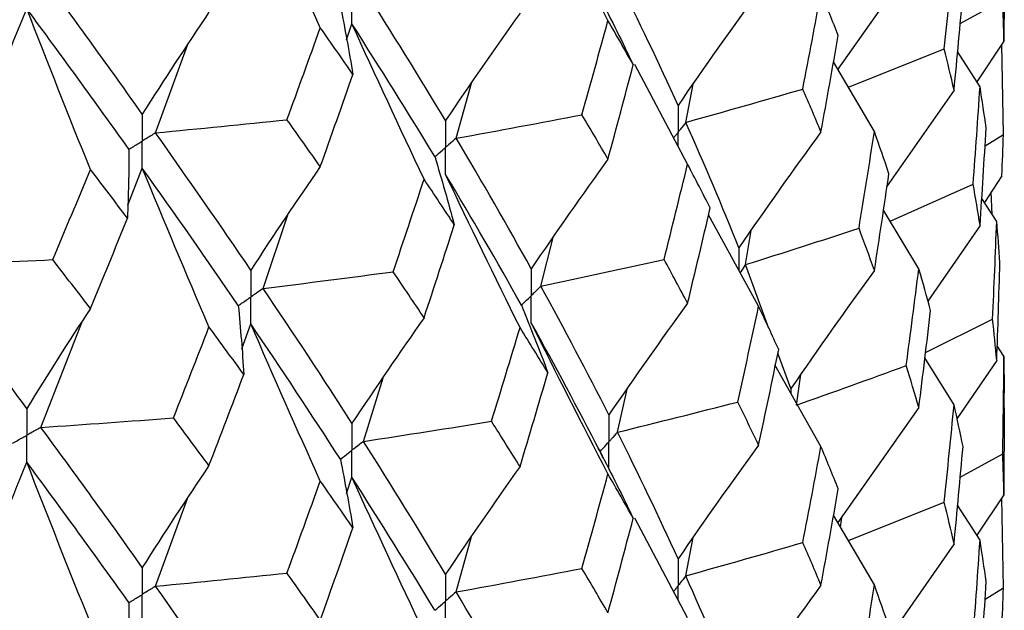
# Paper-space layout '_Trimetric' of a CAD drawing. Header units: millimetres. Extents: x -25 to 160, y -13 to 387.
# Tile 46 of 58: x 14.08 to 19.75, y 26.56 to 29.97. Entities that reach past the tile are written whole.
import ezdxf

# ---------------------------------------------------------------- set-up
doc = ezdxf.new("R2010")
doc.units = ezdxf.units.MM

psp = doc.layouts.new('_Trimetric')

# ---------------------------------------------------------------- linework, layer by layer
at = {"color": 7, "linetype": 'Continuous', "lineweight": 25}
for p, q in [((19.2577, 30.3433), (18.792, 29.6796)), ((19.7498, 30.3442), (19.748, 29.8413)), ((19.496, 29.9433), (19.7409, 30.0785)), ((15.9618, 29.8484), (15.9929, 29.9409)), ((19.748, 29.8413), (19.5918, 29.6076)), ((14.8618, 29.3132), (15.0448, 29.818)), ((18.8526, 29.576), (19.4041, 29.7978)), ((19.6103, 29.5785), (19.4812, 29.7818)), ((19.7452, 29.3034), (19.7364, 29.824)), ((19.0019, 29.3208), (18.7667, 29.723)), ((17.9257, 29.132), (17.6226, 29.7062)), ((16.5928, 29.2819), (16.6816, 29.6002)), ((17.9152, 29.3735), (17.958, 29.5946)), ((19.4606, 29.5582), (19.0723, 29.0009)), ((19.6389, 29.2382), (19.7452, 29.3034)), ((14.7015, 28.8956), (14.7853, 29.1101)), ((19.7357, 29.0656), (19.6351, 28.9122)), ((19.0923, 28.8036), (19.5702, 29.0174)), ((19.7061, 28.8027), (19.62, 28.9354)), ((19.6809, 28.8416), (19.6748, 28.9727)), ((19.2577, 28.5294), (19.0541, 28.8669)), ((15.4818, 28.4161), (15.6241, 28.8407)), ((18.335, 28.313), (18.0468, 28.8395)), ((19.6103, 28.779), (19.3102, 28.343)), ((17.0808, 28.4289), (17.1511, 28.7096)), ((18.2593, 28.5532), (18.2917, 28.7502)), ((18.3942, 28.1854), (18.2593, 28.5532)), ((14.2011, 27.6149), (14.4412, 28.2295)), ((15.358, 28.0675), (15.4102, 28.2113)), ((19.2961, 28.0471), (19.6825, 28.2391)), ((19.748, 28.0266), (19.7089, 28.0856)), ((18.521, 27.8396), (18.4461, 28.0438)), ((19.4606, 27.7455), (19.2925, 28.017)), ((19.748, 28.0266), (19.7498, 27.8146)), ((18.6941, 27.505), (18.4275, 27.9751)), ((19.7061, 28.001), (19.4775, 27.6642)), ((18.5534, 27.7437), (18.5772, 27.9191)), ((16.0593, 27.5343), (16.1716, 27.9004)), ((17.522, 27.5874), (17.5772, 27.8359)), ((19.75, 27.7287), (19.75, 27.8146)), ((19.2577, 27.7298), (18.7919, 27.066)), ((19.7498, 27.7287), (19.748, 27.2262)), ((19.4958, 27.3277), (19.7409, 27.463)), ((15.9619, 27.2349), (15.9929, 27.3274)), ((19.748, 27.2262), (19.592, 26.993)), ((14.8617, 26.6997), (15.045, 27.2047)), ((18.8526, 26.9624), (19.4041, 27.1841)), ((19.6103, 26.9642), (19.4812, 27.1677)), ((19.7452, 26.6895), (19.7364, 27.209)), ((19.0019, 26.7073), (18.7667, 27.1092)), ((17.9257, 26.5165), (17.6225, 27.0909)), ((18.8073, 27.0399), (18.8133, 27.0965)), ((16.5928, 26.6666), (16.6816, 26.9855)), ((17.9152, 26.7593), (17.9579, 26.98)), ((19.4606, 26.9438), (19.0727, 26.3864)), ((19.639, 26.6244), (19.7452, 26.6895))]:
    psp.add_line(p, q, dxfattribs=at)
at = {"color": 8, "linetype": 'Continuous', "lineweight": 25}
psp.add_line((18.521, 27.8396), (18.521, 27.8102), dxfattribs=at)
at = {"color": 7, "linetype": 'Continuous', "lineweight": 25}
for points in [[(15.8103, 29.9194), (15.6743, 30.2209), (15.541, 30.5229), (15.4102, 30.8256)], [(17.4673, 29.9606), (17.317, 30.2503), (17.1696, 30.5408), (17.0252, 30.8321)], [(19.4041, 29.7978), (19.4238, 29.9847), (19.4426, 30.1718), (19.4606, 30.359)], [(14.7853, 29.4212), (14.5957, 29.6882), (14.4009, 29.9577), (14.201, 30.2294)], [(17.871, 29.4716), (17.761, 29.7144), (17.6446, 29.9582), (17.5221, 30.2027)], [(16.5317, 29.3841), (16.3801, 29.6363), (16.2226, 29.8908), (16.0593, 30.1478)], [(18.335, 30.1276), (18.1773, 29.9112), (18.0226, 29.6926), (17.871, 29.4716)], [(18.5895, 29.5658), (18.6252, 29.7506), (18.66, 29.9355), (18.6941, 30.1205)], [(18.7939, 29.8747), (18.7614, 29.9565), (18.7282, 30.0384), (18.6941, 30.1205)], [(19.4606, 29.5582), (19.4786, 29.745), (19.4958, 29.9321), (19.5121, 30.1192)], [(17.4214, 30.0906), (17.4873, 29.9626), (17.551, 29.8344), (17.6127, 29.7058)], [(19.748, 29.8413), (19.7465, 29.9204), (19.7441, 29.9995), (19.7409, 30.0785)], [(13.5014, 28.5476), (13.7124, 29.0386), (13.9187, 29.5325), (14.1199, 30.0285)], [(14.4865, 29.1017), (14.3619, 29.4102), (14.2397, 29.7191), (14.1199, 30.0285)], [(14.7083, 29.2184), (14.5173, 29.4859), (14.3211, 29.7561), (14.1199, 30.0285)], [(15.1692, 30.0081), (15.0387, 29.8152), (14.9108, 29.6195), (14.7853, 29.4212)], [(15.9258, 30.0452), (15.9521, 29.9136), (15.9762, 29.7819), (15.9981, 29.65)], [(16.9609, 30.0029), (16.8151, 29.799), (16.672, 29.5928), (16.5317, 29.3841)], [(17.3174, 29.4176), (17.3681, 29.5983), (17.418, 29.7793), (17.4673, 29.9606)], [(17.6127, 29.7058), (17.565, 29.7905), (17.5165, 29.8754), (17.4673, 29.9606)], [(15.6184, 29.3888), (15.6831, 29.5654), (15.747, 29.7423), (15.8103, 29.9194)], [(15.9981, 29.65), (15.9362, 29.7396), (15.8736, 29.8294), (15.8103, 29.9194)], [(16.4081, 29.0462), (16.2669, 29.3438), (16.1285, 29.642), (15.9929, 29.9409)], [(16.4699, 29.1758), (16.3167, 29.4286), (16.1577, 29.6834), (15.9929, 29.9409)], [(18.6941, 29.3189), (18.7282, 29.504), (18.7614, 29.6893), (18.7939, 29.8747)], [(19.4606, 29.5582), (19.4426, 29.6379), (19.4238, 29.7178), (19.4041, 29.7978)], [(17.4673, 29.1613), (17.5165, 29.3427), (17.565, 29.5242), (17.6127, 29.7058)], [(15.8103, 29.1183), (15.8736, 29.2952), (15.9362, 29.4725), (15.9981, 29.65)], [(17.9152, 29.3735), (18.141, 29.4366), (18.3658, 29.5007), (18.5895, 29.5658)], [(18.6941, 29.3189), (18.66, 29.401), (18.6252, 29.4833), (18.5895, 29.5658)], [(19.5702, 29.0174), (19.5844, 29.2043), (19.5977, 29.3913), (19.6103, 29.5785)], [(19.6453, 29.3411), (19.6345, 29.4201), (19.6228, 29.4992), (19.6103, 29.5785)], [(14.8618, 29.3132), (15.1144, 29.3373), (15.3666, 29.3625), (15.6184, 29.3888)], [(15.8103, 29.1183), (15.747, 29.2082), (15.6831, 29.2983), (15.6184, 29.3888)], [(16.5928, 29.2819), (16.8351, 29.3261), (17.0766, 29.3713), (17.3174, 29.4176)], [(17.4673, 29.1613), (17.418, 29.2466), (17.3681, 29.332), (17.3174, 29.4176)], [(18.221, 28.6502), (18.1255, 28.8899), (18.0235, 29.1311), (17.9152, 29.3735)], [(18.9131, 28.7635), (18.9435, 28.9491), (18.9731, 29.1349), (19.0019, 29.3208)], [(19.0858, 29.0774), (19.0587, 29.1584), (19.0307, 29.2395), (19.0019, 29.3208)], [(19.6103, 28.779), (19.6228, 28.9663), (19.6345, 29.1537), (19.6453, 29.3411)], [(15.4102, 28.5219), (15.2329, 28.783), (15.05, 29.0467), (14.8618, 29.3132)], [(17.0252, 28.5297), (16.887, 28.7792), (16.7428, 29.03), (16.5928, 29.2819)], [(18.6941, 29.3189), (18.5333, 29.0981), (18.3756, 28.8752), (18.221, 28.6502)], [(19.7357, 29.0656), (19.7397, 29.1449), (19.7429, 29.2241), (19.7452, 29.3034)], [(14.7083, 29.2184), (14.7077, 29.086), (14.7049, 28.9537), (14.6999, 28.8214)], [(16.4699, 29.1758), (16.5095, 29.045), (16.5469, 28.914), (16.5821, 28.7828)], [(17.4673, 29.1613), (17.317, 28.9532), (17.1696, 28.7426), (17.0252, 28.5297)], [(14.2693, 28.5821), (14.3423, 28.755), (14.4147, 28.9282), (14.4865, 29.1017)], [(14.6999, 28.8214), (14.6294, 28.9145), (14.5583, 29.0079), (14.4865, 29.1017)], [(15.1692, 28.1939), (15.0387, 28.4988), (14.9107, 28.8042), (14.7853, 29.1101)], [(15.338, 28.3173), (15.1592, 28.579), (14.975, 28.8431), (14.7853, 29.1101)], [(15.8103, 29.1183), (15.6744, 28.9221), (15.541, 28.7233), (15.4102, 28.5219)], [(17.7904, 28.5838), (17.8363, 28.7664), (17.8814, 28.9492), (17.9257, 29.132)], [(18.0564, 28.88), (18.0136, 28.9639), (17.97, 29.0479), (17.9257, 29.132)], [(16.2299, 28.5121), (16.29, 28.6898), (16.3494, 28.8678), (16.4081, 29.0462)], [(16.5821, 28.7828), (16.5248, 28.8703), (16.4668, 28.9581), (16.4081, 29.0462)], [(16.9609, 28.1904), (16.8151, 28.484), (16.672, 28.7783), (16.5317, 29.0734)], [(16.969, 28.3197), (16.8291, 28.5696), (16.6833, 28.821), (16.5317, 29.0734)], [(19.0019, 28.52), (19.0307, 28.7056), (19.0587, 28.8914), (19.0858, 29.0774)], [(19.6103, 28.779), (19.5977, 28.8584), (19.5844, 28.9379), (19.5702, 29.0174)], [(17.9257, 28.3305), (17.97, 28.5135), (18.0136, 28.6967), (18.0564, 28.88)], [(14.4865, 28.3006), (14.5582, 28.4738), (14.6294, 28.6474), (14.6999, 28.8214)], [(16.4081, 28.2469), (16.4668, 28.4254), (16.5248, 28.604), (16.5821, 28.7828)], [(18.2593, 28.5532), (18.4784, 28.6223), (18.6964, 28.6925), (18.9131, 28.7635)], [(19.0019, 28.52), (18.9732, 28.601), (18.9436, 28.6822), (18.9131, 28.7635)], [(19.6825, 28.2391), (19.6912, 28.427), (19.6991, 28.6148), (19.7061, 28.8027)], [(19.7247, 28.5648), (19.7193, 28.6441), (19.7132, 28.7234), (19.7061, 28.8027)], [(17.0808, 28.4289), (17.3182, 28.4795), (17.5547, 28.5311), (17.7904, 28.5838)], [(17.9257, 28.3305), (17.8814, 28.4147), (17.8363, 28.4992), (17.7904, 28.5838)], [(13.5014, 28.5476), (13.7576, 28.558), (14.0136, 28.5695), (14.2693, 28.5821)], [(14.1199, 27.7248), (13.9188, 27.9961), (13.7125, 28.2703), (13.5014, 28.5476)], [(14.4865, 28.3006), (14.4147, 28.394), (14.3423, 28.4879), (14.2693, 28.5821)], [(19.185, 27.9713), (19.21, 28.1572), (19.2343, 28.3431), (19.2577, 28.5294)], [(19.3254, 28.2892), (19.3037, 28.3691), (19.2811, 28.4491), (19.2577, 28.5294)], [(19.7061, 28.001), (19.7132, 28.1889), (19.7193, 28.3768), (19.7247, 28.5648)], [(15.4818, 28.4161), (15.7317, 28.447), (15.9811, 28.479), (16.2299, 28.5121)], [(16.4081, 28.2469), (16.3494, 28.3351), (16.29, 28.4235), (16.2299, 28.5121)], [(19.0019, 28.52), (18.8385, 28.2953), (18.6782, 28.0685), (18.521, 27.8396)], [(15.9929, 27.6385), (15.828, 27.8961), (15.6576, 28.1555), (15.4818, 28.4161)], [(17.4721, 27.6868), (17.3478, 27.9324), (17.2173, 28.1799), (17.0808, 28.4289)], [(14.4865, 28.3006), (14.3619, 28.1114), (14.2397, 27.9195), (14.1199, 27.7248)], [(15.338, 28.3173), (15.3508, 28.185), (15.3614, 28.0527), (15.3698, 27.9204)], [(16.969, 28.3197), (17.0218, 28.1902), (17.0725, 28.0605), (17.1211, 27.9305)], [(17.9257, 28.3305), (17.7715, 28.1182), (17.6203, 27.9036), (17.4721, 27.6868)], [(18.215, 27.7614), (18.2558, 27.945), (18.2958, 28.1289), (18.335, 28.313)], [(18.4504, 28.0642), (18.4127, 28.147), (18.3743, 28.2299), (18.335, 28.313)], [(16.4081, 28.2469), (16.2669, 28.0467), (16.1285, 27.8439), (15.9929, 27.6385)], [(19.2577, 27.7298), (19.2811, 27.9163), (19.3037, 28.1027), (19.3254, 28.2892)], [(14.9646, 27.6701), (15.0334, 27.8443), (15.1016, 28.0189), (15.1692, 28.1939)], [(15.3698, 27.9204), (15.3036, 28.0112), (15.2367, 28.1024), (15.1692, 28.1939)], [(15.8103, 27.3058), (15.6744, 27.607), (15.541, 27.9089), (15.4102, 28.2113)], [(15.9259, 27.4318), (15.7595, 27.69), (15.5875, 27.9499), (15.4102, 28.2113)], [(16.7964, 27.6502), (16.852, 27.8301), (16.9068, 28.0102), (16.9609, 28.1904)], [(17.1211, 27.9305), (17.0684, 28.017), (17.015, 28.1036), (16.9609, 28.1904)], [(17.4673, 27.3466), (17.317, 27.6365), (17.1697, 27.9271), (17.0252, 28.2186)], [(17.4214, 27.4753), (17.2955, 27.7213), (17.1634, 27.9692), (17.0252, 28.2186)], [(19.7061, 28.001), (19.6991, 28.0803), (19.6912, 28.1597), (19.6825, 28.2391)], [(18.335, 27.5122), (18.3743, 27.696), (18.4127, 27.88), (18.4504, 28.0642)], [(19.7409, 27.463), (19.7441, 27.6508), (19.7465, 27.8387), (19.748, 28.0266)], [(18.5534, 27.7437), (18.7652, 27.8186), (18.9757, 27.8945), (19.185, 27.9713)], [(19.2577, 27.7298), (19.2343, 27.8103), (19.21, 27.8908), (19.185, 27.9713)], [(15.1692, 27.3946), (15.2367, 27.5696), (15.3036, 27.7449), (15.3698, 27.9204)], [(16.9609, 27.3888), (17.015, 27.5691), (17.0684, 27.7497), (17.1211, 27.9305)], [(17.522, 27.5874), (17.754, 27.6444), (17.985, 27.7024), (18.215, 27.7614)], [(18.335, 27.5122), (18.2958, 27.595), (18.2558, 27.6781), (18.215, 27.7614)], [(19.4041, 27.1841), (19.4238, 27.3712), (19.4426, 27.5583), (19.4606, 27.7455)], [(19.5122, 27.5057), (19.4958, 27.5856), (19.4786, 27.6655), (19.4606, 27.7455)], [(14.2011, 27.6149), (14.4559, 27.6322), (14.7104, 27.6506), (14.9646, 27.6701)], [(15.1692, 27.3946), (15.1016, 27.4862), (15.0335, 27.578), (14.9646, 27.6701)], [(16.0593, 27.5343), (16.3056, 27.5719), (16.5513, 27.6105), (16.7964, 27.6502)], [(16.9609, 27.3888), (16.9068, 27.4757), (16.852, 27.5629), (16.7964, 27.6502)], [(14.7853, 26.8077), (14.5957, 27.0749), (14.4008, 27.3441), (14.2011, 27.6149)], [(17.871, 26.8573), (17.761, 27.0992), (17.6447, 27.3421), (17.522, 27.5874)], [(16.5317, 26.7689), (16.3801, 27.022), (16.2225, 27.2773), (16.0593, 27.5343)], [(18.335, 27.5122), (18.1773, 27.2961), (18.0226, 27.0778), (17.871, 26.8573)], [(18.5896, 26.9517), (18.6252, 27.136), (18.6601, 27.3203), (18.6941, 27.505)], [(18.7938, 27.2602), (18.7614, 27.3417), (18.7281, 27.4232), (18.6941, 27.505)], [(19.4606, 26.9438), (19.4786, 27.131), (19.4958, 27.3183), (19.5122, 27.5057)], [(17.4214, 27.4753), (17.4873, 27.3474), (17.5511, 27.2192), (17.6128, 27.0908)], [(19.748, 27.2262), (19.7465, 27.3051), (19.7441, 27.384), (19.7409, 27.463)], [(13.5014, 25.9342), (13.7125, 26.4255), (13.9188, 26.9191), (14.1199, 27.4142)], [(14.4865, 26.488), (14.3619, 26.7963), (14.2397, 27.105), (14.1199, 27.4142)], [(14.7083, 26.6049), (14.5172, 26.8727), (14.321, 27.1426), (14.1199, 27.4142)], [(15.1692, 27.3946), (15.0387, 27.2017), (14.9107, 27.0061), (14.7853, 26.8077)], [(15.9259, 27.4318), (15.9521, 27.3002), (15.9762, 27.1684), (15.9982, 27.0366)], [(16.9609, 27.3888), (16.815, 27.1846), (16.672, 26.978), (16.5317, 26.7689)], [(17.3172, 26.8023), (17.368, 26.9835), (17.418, 27.1649), (17.4673, 27.3466)], [(17.6128, 27.0908), (17.5651, 27.1758), (17.5165, 27.2611), (17.4673, 27.3466)], [(15.6184, 26.7753), (15.6831, 26.9519), (15.747, 27.1288), (15.8103, 27.3058)], [(15.9982, 27.0366), (15.9362, 27.1261), (15.8736, 27.2158), (15.8103, 27.3058)], [(16.4081, 26.4322), (16.267, 26.73), (16.1286, 27.0284), (15.9929, 27.3274)], [(16.47, 26.5605), (16.3168, 26.8141), (16.1576, 27.0698), (15.9929, 27.3274)], [(18.6941, 26.7055), (18.7281, 26.8903), (18.7614, 27.0753), (18.7938, 27.2602)], [(19.4606, 26.9438), (19.4426, 27.0238), (19.4238, 27.1039), (19.4041, 27.1841)], [(17.4673, 26.5459), (17.5165, 26.7272), (17.565, 26.9089), (17.6128, 27.0908)], [(15.8103, 26.5043), (15.8736, 26.6814), (15.9362, 26.8589), (15.9982, 27.0366)], [(17.9152, 26.7593), (18.1411, 26.8225), (18.3659, 26.8866), (18.5896, 26.9517)], [(18.6941, 26.7055), (18.6601, 26.7874), (18.6252, 26.8695), (18.5896, 26.9517)], [(19.5701, 26.4019), (19.5843, 26.5892), (19.5977, 26.7767), (19.6103, 26.9642)], [(19.6453, 26.7258), (19.6345, 26.8052), (19.6228, 26.8846), (19.6103, 26.9642)], [(14.8617, 26.6997), (15.1144, 26.7238), (15.3666, 26.749), (15.6184, 26.7753)], [(15.8103, 26.5043), (15.747, 26.5943), (15.683, 26.6847), (15.6184, 26.7753)], [(16.5928, 26.6666), (16.835, 26.7107), (17.0765, 26.756), (17.3172, 26.8023)], [(17.4673, 26.5459), (17.418, 26.631), (17.368, 26.7165), (17.3172, 26.8023)], [(18.221, 26.0367), (18.1255, 26.2767), (18.0235, 26.5177), (17.9152, 26.7593)], [(19.6103, 26.1639), (19.6228, 26.351), (19.6345, 26.5383), (19.6453, 26.7258)], [(15.4102, 25.9068), (15.2328, 26.1687), (15.0499, 26.4332), (14.8617, 26.6997)], [(17.0252, 25.9153), (16.8871, 26.164), (16.7429, 26.4139), (16.5928, 26.6666)], [(18.6941, 26.7055), (18.5333, 26.4847), (18.3756, 26.2618), (18.221, 26.0367)], [(18.9131, 26.1499), (18.9435, 26.3356), (18.9731, 26.5214), (19.0019, 26.7073)], [(19.0859, 26.4639), (19.0587, 26.5449), (19.0307, 26.6261), (19.0019, 26.7073)], [(19.7357, 26.4522), (19.7397, 26.5314), (19.7429, 26.6105), (19.7452, 26.6895)], [(14.7083, 26.6049), (14.7077, 26.4726), (14.7049, 26.3403), (14.7, 26.208)]]:
    psp.add_open_spline(points, degree=3, dxfattribs=at)
for points, knots in [([(15.9929, 29.9409), (15.9928, 29.9829), (15.9927, 30.0248), (15.9927, 30.0667), (15.9927, 30.0766), (15.9927, 30.0865), (15.9927, 30.0965)], [0, 0, 0, 0, 0.0001467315, 0.0001467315, 0.0001467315, 0.0001814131, 0.0001814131, 0.0001814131, 0.0001814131]), ([(17.871, 29.4716), (17.8709, 29.4297), (17.8709, 29.3878), (17.8709, 29.3459), (17.8709, 29.336), (17.8709, 29.3261), (17.8709, 29.3161)], [0, 0, 0, 0, 0.0001467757, 0.0001467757, 0.0001467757, 0.0001814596, 0.0001814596, 0.0001814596, 0.0001814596]), ([(14.7853, 29.4212), (14.7852, 29.3793), (14.7852, 29.3373), (14.7852, 29.2954), (14.7852, 29.2855), (14.7852, 29.2756), (14.7852, 29.2657)], [0, 0, 0, 0, 0.0001467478, 0.0001467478, 0.0001467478, 0.0001814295, 0.0001814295, 0.0001814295, 0.0001814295]), ([(16.5317, 29.3841), (16.5316, 29.3422), (16.5316, 29.3004), (16.5315, 29.2585), (16.5315, 29.2486), (16.5315, 29.2387), (16.5315, 29.2288)], [0, 0, 0, 0, 0.000146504, 0.000146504, 0.000146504, 0.0001811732, 0.0001811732, 0.0001811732, 0.0001811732]), ([(17.9152, 29.3735), (17.9048, 29.3599), (17.8943, 29.3463), (17.8837, 29.3327), (17.8794, 29.3272), (17.8752, 29.3217), (17.8709, 29.3161)], [0, 0, 0, 0, 0.0000851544, 0.0000851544, 0.0000851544, 0.0001198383, 0.0001198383, 0.0001198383, 0.0001198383]), ([(14.7083, 29.2184), (14.7265, 29.2296), (14.7447, 29.2408), (14.7629, 29.252), (14.7703, 29.2566), (14.7778, 29.2611), (14.7852, 29.2657)], [0, 0, 0, 0, 0.0000851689, 0.0000851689, 0.0000851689, 0.0001198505, 0.0001198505, 0.0001198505, 0.0001198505]), ([(14.8618, 29.3132), (14.8436, 29.3019), (14.8255, 29.2907), (14.8074, 29.2794), (14.8, 29.2748), (14.7926, 29.2703), (14.7852, 29.2657)], [0, 0, 0, 0, 0.0000851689, 0.0000851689, 0.0000851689, 0.0001198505, 0.0001198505, 0.0001198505, 0.0001198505]), ([(14.7853, 29.1101), (14.7852, 29.1521), (14.7852, 29.194), (14.7852, 29.236), (14.7852, 29.2459), (14.7852, 29.2558), (14.7852, 29.2657)], [0, 0, 0, 0, 0.0001467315, 0.0001467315, 0.0001467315, 0.0001814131, 0.0001814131, 0.0001814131, 0.0001814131]), ([(16.5928, 29.2819), (16.5783, 29.2693), (16.5638, 29.2567), (16.5493, 29.2441), (16.5434, 29.239), (16.5375, 29.2339), (16.5315, 29.2288)], [0, 0, 0, 0, 0.0000852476, 0.0000852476, 0.0000852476, 0.0001199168, 0.0001199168, 0.0001199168, 0.0001199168]), ([(16.4699, 29.1758), (16.4846, 29.1884), (16.4992, 29.2009), (16.5138, 29.2135), (16.5197, 29.2186), (16.5256, 29.2237), (16.5315, 29.2288)], [0, 0, 0, 0, 0.0000852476, 0.0000852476, 0.0000852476, 0.0001199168, 0.0001199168, 0.0001199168, 0.0001199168]), ([(16.5317, 29.0734), (16.5316, 29.1153), (16.5316, 29.1572), (16.5315, 29.1991), (16.5315, 29.209), (16.5315, 29.2189), (16.5315, 29.2288)], [0, 0, 0, 0, 0.0001465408, 0.0001465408, 0.0001465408, 0.0001812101, 0.0001812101, 0.0001812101, 0.0001812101]), ([(17.0252, 28.5297), (17.0251, 28.4878), (17.0251, 28.4459), (17.0251, 28.404), (17.0251, 28.3941), (17.025, 28.3841), (17.025, 28.3742)], [0, 0, 0, 0, 0.0001467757, 0.0001467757, 0.0001467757, 0.0001814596, 0.0001814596, 0.0001814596, 0.0001814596]), ([(15.4102, 28.5219), (15.4101, 28.48), (15.4101, 28.4382), (15.4101, 28.3964), (15.4101, 28.3864), (15.4101, 28.3765), (15.4101, 28.3666)], [0, 0, 0, 0, 0.000146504, 0.000146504, 0.000146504, 0.0001811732, 0.0001811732, 0.0001811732, 0.0001811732]), ([(15.4818, 28.4161), (15.4648, 28.4044), (15.4478, 28.3927), (15.4308, 28.3809), (15.4239, 28.3762), (15.417, 28.3714), (15.4101, 28.3666)], [0, 0, 0, 0, 0.0000852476, 0.0000852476, 0.0000852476, 0.0001199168, 0.0001199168, 0.0001199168, 0.0001199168]), ([(17.0808, 28.4289), (17.0676, 28.4159), (17.0544, 28.403), (17.0412, 28.39), (17.0358, 28.3848), (17.0304, 28.3795), (17.025, 28.3742)], [0, 0, 0, 0, 0.0000851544, 0.0000851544, 0.0000851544, 0.0001198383, 0.0001198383, 0.0001198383, 0.0001198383]), ([(15.338, 28.3173), (15.3551, 28.3289), (15.3722, 28.3406), (15.3893, 28.3523), (15.3962, 28.3571), (15.4031, 28.3619), (15.4101, 28.3666)], [0, 0, 0, 0, 0.0000852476, 0.0000852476, 0.0000852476, 0.0001199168, 0.0001199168, 0.0001199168, 0.0001199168]), ([(15.4102, 28.2113), (15.4101, 28.2532), (15.4101, 28.295), (15.4101, 28.3369), (15.4101, 28.3468), (15.4101, 28.3567), (15.4101, 28.3666)], [0, 0, 0, 0, 0.0001465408, 0.0001465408, 0.0001465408, 0.0001812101, 0.0001812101, 0.0001812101, 0.0001812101]), ([(16.969, 28.3197), (16.9823, 28.3326), (16.9956, 28.3455), (17.0088, 28.3584), (17.0143, 28.3637), (17.0197, 28.369), (17.025, 28.3742)], [0, 0, 0, 0, 0.0000851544, 0.0000851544, 0.0000851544, 0.0001198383, 0.0001198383, 0.0001198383, 0.0001198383]), ([(17.0252, 28.2186), (17.0251, 28.2606), (17.0251, 28.3026), (17.0251, 28.3445), (17.0251, 28.3544), (17.025, 28.3643), (17.025, 28.3742)], [0, 0, 0, 0, 0.0001467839, 0.0001467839, 0.0001467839, 0.0001814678, 0.0001814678, 0.0001814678, 0.0001814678]), ([(14.1199, 27.7248), (14.1198, 27.683), (14.1198, 27.6411), (14.1197, 27.5993), (14.1197, 27.5894), (14.1197, 27.5795), (14.1197, 27.5696)], [0, 0, 0, 0, 0.000146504, 0.000146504, 0.000146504, 0.0001811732, 0.0001811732, 0.0001811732, 0.0001811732]), ([(17.4721, 27.6868), (17.472, 27.6449), (17.4719, 27.603), (17.4719, 27.561), (17.4719, 27.5511), (17.4719, 27.5412), (17.4719, 27.5313)], [0, 0, 0, 0, 0.0001467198, 0.0001467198, 0.0001467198, 0.0001813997, 0.0001813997, 0.0001813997, 0.0001813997]), ([(15.9929, 27.6385), (15.9928, 27.5966), (15.9927, 27.5547), (15.9927, 27.5127), (15.9927, 27.5028), (15.9927, 27.4929), (15.9927, 27.483)], [0, 0, 0, 0, 0.0001467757, 0.0001467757, 0.0001467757, 0.0001814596, 0.0001814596, 0.0001814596, 0.0001814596]), ([(14.0381, 27.5243), (14.0575, 27.535), (14.0768, 27.5458), (14.0962, 27.5565), (14.104, 27.5608), (14.1119, 27.5652), (14.1197, 27.5696)], [0, 0, 0, 0, 0.0000852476, 0.0000852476, 0.0000852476, 0.0001199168, 0.0001199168, 0.0001199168, 0.0001199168]), ([(14.2011, 27.6149), (14.1819, 27.6042), (14.1626, 27.5934), (14.1433, 27.5827), (14.1354, 27.5783), (14.1276, 27.5739), (14.1197, 27.5696)], [0, 0, 0, 0, 0.0000852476, 0.0000852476, 0.0000852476, 0.0001199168, 0.0001199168, 0.0001199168, 0.0001199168]), ([(14.1199, 27.4142), (14.1198, 27.4561), (14.1198, 27.498), (14.1197, 27.5399), (14.1197, 27.5498), (14.1197, 27.5597), (14.1197, 27.5696)], [0, 0, 0, 0, 0.0001465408, 0.0001465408, 0.0001465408, 0.0001812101, 0.0001812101, 0.0001812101, 0.0001812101]), ([(17.522, 27.5874), (17.5102, 27.5741), (17.4983, 27.5608), (17.4864, 27.5475), (17.4816, 27.5421), (17.4767, 27.5367), (17.4719, 27.5313)], [0, 0, 0, 0, 0.0000851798, 0.0000851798, 0.0000851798, 0.0001198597, 0.0001198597, 0.0001198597, 0.0001198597]), ([(16.0593, 27.5343), (16.0435, 27.5222), (16.0278, 27.51), (16.012, 27.4979), (16.0056, 27.4929), (15.9991, 27.488), (15.9927, 27.483)], [0, 0, 0, 0, 0.0000851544, 0.0000851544, 0.0000851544, 0.0001198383, 0.0001198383, 0.0001198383, 0.0001198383]), ([(17.4214, 27.4753), (17.4334, 27.4886), (17.4454, 27.5018), (17.4573, 27.5151), (17.4622, 27.5205), (17.467, 27.5259), (17.4719, 27.5313)], [0, 0, 0, 0, 0.0000851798, 0.0000851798, 0.0000851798, 0.0001198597, 0.0001198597, 0.0001198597, 0.0001198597]), ([(17.4721, 27.3758), (17.472, 27.4177), (17.4719, 27.4597), (17.4719, 27.5016), (17.4719, 27.5115), (17.4719, 27.5214), (17.4719, 27.5313)], [0, 0, 0, 0, 0.0001466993, 0.0001466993, 0.0001466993, 0.0001813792, 0.0001813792, 0.0001813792, 0.0001813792]), ([(15.9259, 27.4318), (15.9417, 27.4439), (15.9576, 27.456), (15.9734, 27.4682), (15.9798, 27.4731), (15.9863, 27.4781), (15.9927, 27.483)], [0, 0, 0, 0, 0.0000851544, 0.0000851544, 0.0000851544, 0.0001198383, 0.0001198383, 0.0001198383, 0.0001198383]), ([(15.9929, 27.3274), (15.9928, 27.3694), (15.9927, 27.4113), (15.9927, 27.4533), (15.9927, 27.4632), (15.9927, 27.4731), (15.9927, 27.483)], [0, 0, 0, 0, 0.0001467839, 0.0001467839, 0.0001467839, 0.0001814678, 0.0001814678, 0.0001814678, 0.0001814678]), ([(17.4449, 27.4297), (17.4393, 27.4405), (17.4282, 27.462), (17.4172, 27.4836), (17.4116, 27.4944)], [0, 0, 0, 0, 0.500031, 1, 1, 1, 1]), ([(17.871, 26.8573), (17.8709, 26.8154), (17.8709, 26.7735), (17.8709, 26.7317), (17.8709, 26.7218), (17.8709, 26.7119), (17.8709, 26.7019)], [0, 0, 0, 0, 0.0001465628, 0.0001465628, 0.0001465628, 0.0001812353, 0.0001812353, 0.0001812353, 0.0001812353]), ([(14.7853, 26.8077), (14.7852, 26.7658), (14.7852, 26.7239), (14.7852, 26.682), (14.7852, 26.6721), (14.7852, 26.6622), (14.7852, 26.6523)], [0, 0, 0, 0, 0.0001467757, 0.0001467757, 0.0001467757, 0.0001814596, 0.0001814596, 0.0001814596, 0.0001814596]), ([(16.5317, 26.7689), (16.5316, 26.727), (16.5316, 26.6851), (16.5315, 26.6432), (16.5315, 26.6333), (16.5315, 26.6234), (16.5315, 26.6135)], [0, 0, 0, 0, 0.0001467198, 0.0001467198, 0.0001467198, 0.0001813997, 0.0001813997, 0.0001813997, 0.0001813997]), ([(17.9152, 26.7593), (17.9048, 26.7457), (17.8943, 26.7321), (17.8837, 26.7185), (17.8794, 26.713), (17.8752, 26.7075), (17.8709, 26.7019)], [0, 0, 0, 0, 0.000085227, 0.000085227, 0.000085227, 0.0001198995, 0.0001198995, 0.0001198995, 0.0001198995]), ([(14.8617, 26.6997), (14.8436, 26.6885), (14.8255, 26.6772), (14.8074, 26.666), (14.8, 26.6614), (14.7926, 26.6568), (14.7852, 26.6523)], [0, 0, 0, 0, 0.0000851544, 0.0000851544, 0.0000851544, 0.0001198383, 0.0001198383, 0.0001198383, 0.0001198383]), ([(16.5928, 26.6666), (16.5783, 26.654), (16.5638, 26.6414), (16.5493, 26.6288), (16.5434, 26.6237), (16.5375, 26.6186), (16.5315, 26.6135)], [0, 0, 0, 0, 0.0000851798, 0.0000851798, 0.0000851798, 0.0001198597, 0.0001198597, 0.0001198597, 0.0001198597]), ([(14.7083, 26.6049), (14.7265, 26.6161), (14.7447, 26.6273), (14.7629, 26.6385), (14.7703, 26.6431), (14.7778, 26.6477), (14.7852, 26.6523)], [0, 0, 0, 0, 0.0000851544, 0.0000851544, 0.0000851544, 0.0001198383, 0.0001198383, 0.0001198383, 0.0001198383]), ([(14.7853, 26.4967), (14.7852, 26.5386), (14.7852, 26.5806), (14.7852, 26.6225), (14.7852, 26.6324), (14.7852, 26.6424), (14.7852, 26.6523)], [0, 0, 0, 0, 0.0001467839, 0.0001467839, 0.0001467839, 0.0001814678, 0.0001814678, 0.0001814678, 0.0001814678]), ([(16.47, 26.5605), (16.4846, 26.5731), (16.4992, 26.5856), (16.5138, 26.5982), (16.5197, 26.6033), (16.5256, 26.6084), (16.5315, 26.6135)], [0, 0, 0, 0, 0.0000851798, 0.0000851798, 0.0000851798, 0.0001198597, 0.0001198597, 0.0001198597, 0.0001198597]), ([(16.5317, 26.458), (16.5316, 26.4999), (16.5316, 26.5418), (16.5315, 26.5838), (16.5315, 26.5937), (16.5315, 26.6036), (16.5315, 26.6135)], [0, 0, 0, 0, 0.0001466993, 0.0001466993, 0.0001466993, 0.0001813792, 0.0001813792, 0.0001813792, 0.0001813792])]:
    psp.add_open_spline(points, degree=3, knots=knots, dxfattribs=at)
at = {"color": 8, "linetype": 'Continuous', "lineweight": 25}
for points, knots in [([(17.8709, 29.3161), (17.8666, 29.3106), (17.8582, 29.2998), (17.8497, 29.289), (17.8456, 29.2838)], [0, 0, 0, 0, 0.5119406, 1, 1, 1, 1]), ([(17.8709, 29.2358), (17.8709, 29.2527), (17.8709, 29.2795), (17.8709, 29.3062), (17.8709, 29.3161)], [0, 0, 0, 0, 0.629963, 1, 1, 1, 1]), ([(18.221, 28.6502), (18.2209, 28.6083), (18.2209, 28.5664), (18.2208, 28.5245), (18.2208, 28.5235), (18.2208, 28.5225), (18.2208, 28.5216)], [0, 0, 0, 0, 0.0001467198, 0.0001467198, 0.0001467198, 0.0001500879, 0.0001500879, 0.0001500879, 0.0001500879]), ([(18.2593, 28.5532), (18.2502, 28.5393), (18.2411, 28.5255), (18.232, 28.5116), (18.231, 28.5101), (18.2299, 28.5085), (18.2289, 28.5069)], [0, 0, 0, 0, 0.00008517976, 0.00008517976, 0.00008517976, 0.00009490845, 0.00009490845, 0.00009490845, 0.00009490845]), ([(17.8709, 26.7019), (17.8666, 26.6964), (17.858, 26.6855), (17.8495, 26.6745), (17.8452, 26.6691)], [0, 0, 0, 0, 0.503783, 1, 1, 1, 1]), ([(17.8709, 26.6203), (17.8709, 26.6376), (17.8709, 26.6648), (17.8709, 26.692), (17.8709, 26.7019)], [0, 0, 0, 0, 0.635878, 1, 1, 1, 1])]:
    psp.add_open_spline(points, degree=3, knots=knots, dxfattribs=at)

doc.saveas('drawing.dxf')
